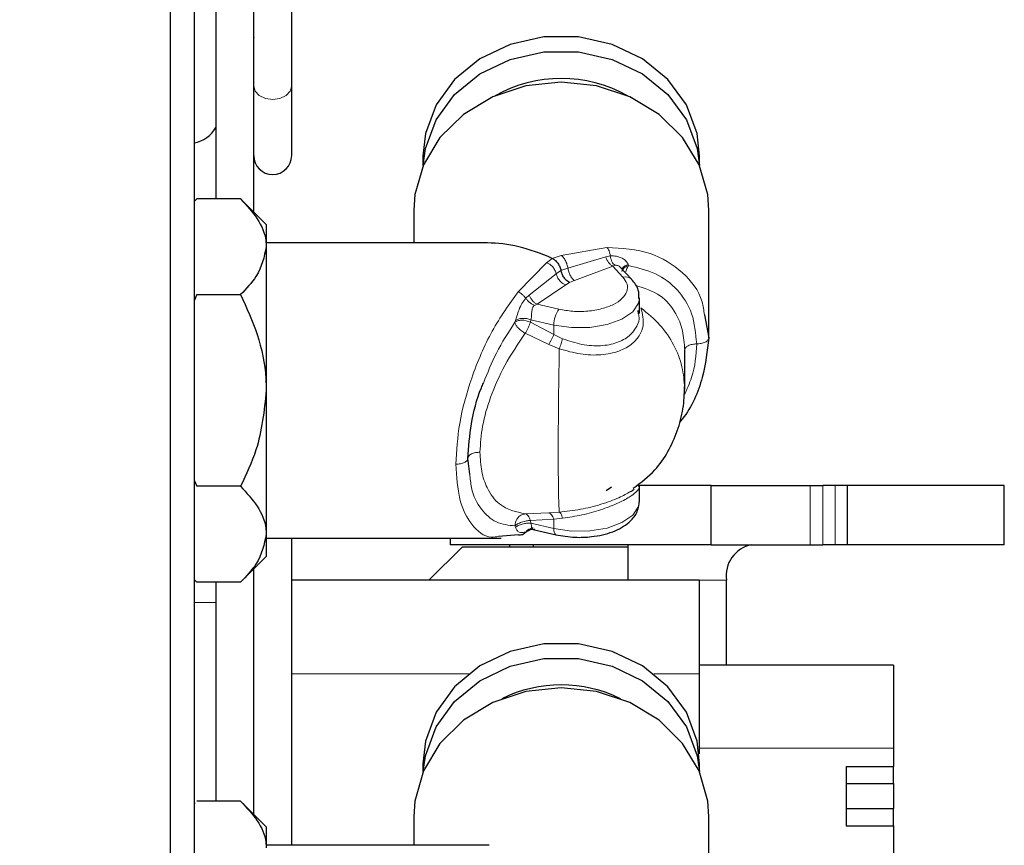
# Model space of a CAD drawing. Header units: millimetres. Extents: x 1 to 419, y 2 to 295.
# Tile 33 of 56: x 171.51 to 179.81, y 140.63 to 147.6. Entities that reach past the tile are written whole.
import ezdxf

# ---------------------------------------------------------------- set-up
doc = ezdxf.new("R2010")
doc.units = ezdxf.units.MM
doc.styles.add('SLDTEXTSTYLE0', font='TXT', dxfattribs={"width": 0.605})
doc.dimstyles.new('SLDDIMSTYLE4', dxfattribs={"dimtxt": 2.5, "dimasz": 3, "dimexe": 0, "dimexo": 0.0625, "dimtad": 1, "dimdec": 0, "dimlfac": 5, "dimrnd": 1e-09, "dimzin": 12, "dimdsep": 46, "dimtxsty": 'SLDTEXTSTYLE0', "dimsah": 1, "dimcen": 0.09, "dimadec": 0, "dimazin": 3, "dimtfac": 1, "dimtofl": 0, "dimtmove": 0, "dimatfit": 3, "dimfxl": 1, "dimfrac": 2, "dimtolj": 1, "dimtzin": 12, "dimarcsym": 0})

# ---------------------------------------------------------------- blocks, each defined once
blk = doc.blocks.new('_D_6')
at = {"color": 7, "linetype": 'Continuous', "lineweight": 18}
for p, q in [((96.8602, 149.0152), (96.8602, 109.7575)), ((179.8134, 136.2289), (179.8134, 109.7575)), ((96.8602, 110.7575), (179.8134, 110.7575))]:
    blk.add_line(p, q, dxfattribs=at)
for points in [[(96.8602, 110.7575), (99.8602, 110.2575), (99.8602, 111.2575)], [(179.8134, 110.7575), (176.8134, 111.2575), (176.8134, 110.2575)]]:
    blk.add_solid(points, dxfattribs=at)
at = {"color": 7, "linetype": 'Continuous', "lineweight": 18, "char_height": 2.5, "attachment_point": 1, "style": 'SLDTEXTSTYLE0'}
for s, insert in [('mm (16,3 in)', (132.0243, 113.9802)), ('415', (125.3576, 113.9802))]:
    blk.add_mtext(s, dxfattribs=dict(at, insert=insert))

msp = doc.modelspace()

# ---------------------------------------------------------------- linework, layer by layer
at = {"color": 7, "linetype": 'Continuous', "lineweight": 25}
for p, q in [((172.778, 133.3089), (172.778, 157.1889)), ((172.978, 157.1689), (172.978, 133.3289)), ((173.8003, 147.0379), (173.8003, 148.8843)), ((173.4797, 145.9748), (173.4797, 148.6419)), ((173.1591, 148.5344), (173.1591, 146.0855)), ((173.8003, 146.4511), (173.8003, 147.0379)), ((174.9074, 146.448), (174.9074, 146.3651)), ((177.2422, 146.3651), (177.2422, 146.448)), ((172.999, 146.0849), (172.978, 146.0639)), ((173.3691, 146.0855), (172.9996, 146.0855)), ((173.5856, 145.8689), (173.3696, 146.0849)), ((174.8302, 145.9913), (174.8302, 145.7135)), ((177.3194, 144.9129), (177.3194, 145.9913)), ((173.5856, 145.8689), (173.5856, 145.6817)), ((175.4532, 145.7135), (173.5856, 145.7135)), ((173.5856, 145.6817), (173.5856, 144.4697)), ((176.6698, 145.4061), (176.5723, 145.5106)), ((172.9996, 145.278), (172.978, 145.2258)), ((172.9996, 145.278), (173.3691, 145.278)), ((176.7352, 145.1175), (176.7352, 145.251)), ((176.7266, 145.1172), (176.7236, 145.1449)), ((177.2832, 145.108), (177.3194, 144.9129)), ((177.1162, 144.4767), (177.1162, 144.8118)), ((173.5856, 144.4697), (173.5856, 143.2569)), ((175.3033, 143.7649), (175.2874, 143.898)), ((172.978, 143.7126), (172.9996, 143.6614)), ((173.3691, 143.6614), (172.9996, 143.6614)), ((176.4981, 143.6552), (176.4546, 143.6226)), ((177.3386, 143.6689), (176.7184, 143.6689)), ((176.7352, 143.5346), (176.7352, 143.668)), ((177.3386, 143.1689), (177.3386, 143.6689)), ((177.3386, 143.6689), (178.174, 143.6689)), ((178.174, 143.6689), (178.2809, 143.6689)), ((178.3865, 143.6689), (178.2809, 143.6689)), ((178.4898, 143.6689), (178.3865, 143.6689)), ((178.4898, 143.1689), (178.4898, 143.6689)), ((179.8134, 143.6689), (178.4898, 143.6689)), ((179.8134, 143.1689), (179.8134, 143.6689)), ((173.5856, 143.2569), (173.5856, 143.0689)), ((175.7134, 143.2524), (175.5462, 143.2383)), ((175.8031, 143.2886), (175.7781, 143.2781)), ((175.8382, 143.3101), (175.8031, 143.2886)), ((175.8115, 143.3031), (176.0324, 143.2517)), ((173.5856, 143.2243), (175.5686, 143.2243)), ((173.8003, 140.6335), (173.8003, 143.2243)), ((175.1378, 143.2243), (175.1378, 143.1689)), ((177.3386, 143.1689), (175.1378, 143.1689)), ((175.8382, 143.1689), (175.8382, 143.1489)), ((176.6382, 143.1489), (176.6382, 143.1689)), ((177.3386, 143.1689), (178.174, 143.1689)), ((178.174, 143.1689), (178.2809, 143.1689)), ((178.3865, 143.1689), (178.2809, 143.1689)), ((178.4898, 143.1689), (178.3865, 143.1689)), ((179.8134, 143.1689), (178.4898, 143.1689)), ((174.9582, 142.8689), (175.2382, 143.1489)), ((176.6382, 143.1489), (175.2382, 143.1489)), ((176.6382, 142.8689), (176.6382, 143.1489)), ((173.3696, 142.8529), (173.5856, 143.0689)), ((173.4797, 140.8948), (173.4797, 142.963)), ((172.978, 142.8739), (172.999, 142.8529)), ((173.3691, 142.8523), (172.9996, 142.8523)), ((173.1591, 142.8523), (173.1591, 141.0053)), ((177.2382, 142.8689), (173.8003, 142.8689)), ((177.2382, 142.8689), (177.2382, 142.0789)), ((177.4684, 142.1539), (177.4684, 142.8689)), ((178.8782, 142.1539), (177.2382, 142.1539)), ((177.2382, 142.0789), (177.2382, 141.406)), ((178.8782, 142.1539), (178.8782, 141.4539)), ((178.8782, 141.4539), (178.8782, 141.2989)), ((174.9074, 141.3213), (174.9074, 141.2521)), ((177.2422, 141.2521), (177.2422, 141.3213)), ((178.4782, 141.2989), (178.8782, 141.2989)), ((178.4782, 141.2989), (178.4782, 140.7989)), ((178.8782, 141.1546), (178.8782, 141.2989)), ((178.4782, 141.1546), (178.8782, 141.1546)), ((178.8782, 141.1546), (178.8782, 140.9432)), ((173.3691, 141.0053), (172.9996, 141.0053)), ((172.9866, 140.9925), (172.978, 140.9839)), ((173.5856, 140.7889), (173.382, 140.9925)), ((178.4782, 140.9432), (178.8782, 140.9432)), ((178.8782, 140.7989), (178.8782, 140.9432)), ((174.8302, 140.8754), (174.8302, 140.6335)), ((177.3194, 139.8224), (177.3194, 140.8754)), ((173.5856, 140.7889), (173.5856, 140.6111)), ((178.4782, 140.7989), (178.8782, 140.7989)), ((178.8782, 140.7989), (178.8782, 140.0989)), ((175.4679, 140.6335), (173.5856, 140.6335))]:
    msp.add_line(p, q, dxfattribs=at)
at = {"color": 8, "linetype": 'Continuous', "lineweight": 18}
for p, q in [((176.0748, 145.6087), (176.46, 145.6764)), ((175.9515, 145.5471), (175.9992, 145.5828)), ((175.9992, 145.5828), (176.0748, 145.6087)), ((176.1306, 145.5022), (176.4499, 145.5976)), ((176.4499, 145.5976), (176.4887, 145.6042)), ((175.7101, 145.302), (175.9515, 145.5471)), ((176.0325, 145.4533), (176.0724, 145.4817)), ((176.0724, 145.4817), (176.1306, 145.5022)), ((176.5093, 145.5172), (176.1864, 145.3958)), ((176.5265, 145.5251), (176.5093, 145.5172)), ((176.5956, 145.4248), (176.5093, 145.5172)), ((176.6387, 145.533), (176.6418, 145.5228)), ((175.8031, 145.2745), (176.0325, 145.4533)), ((176.1136, 145.3594), (175.8704, 145.1981)), ((176.1431, 145.381), (176.1136, 145.3594)), ((176.1864, 145.3958), (176.1431, 145.381)), ((175.7747, 145.2477), (175.8031, 145.2745)), ((175.8704, 145.1981), (175.8495, 145.1869)), ((175.8704, 145.1981), (176.0555, 145.155)), ((175.8188, 145.0661), (175.814, 145.0452)), ((175.8188, 145.0661), (176.0126, 145.021)), ((175.6838, 145.0443), (175.6891, 145.0587)), ((175.814, 145.0452), (176.0126, 144.9423)), ((176.0126, 145.021), (176.0126, 144.9423)), ((175.9696, 144.8583), (175.771, 144.9521)), ((176.0126, 144.9423), (176.0866, 144.905)), ((176.0584, 144.8218), (175.9696, 144.8583)), ((178.174, 143.1689), (178.174, 143.6689)), ((178.2809, 143.1689), (178.2809, 143.6689)), ((178.3865, 143.1689), (178.3865, 143.6689)), ((175.771, 143.4284), (175.9696, 143.4379)), ((175.9696, 143.4379), (176.0584, 143.4441)), ((175.6891, 143.3158), (175.6838, 143.3271)), ((176.0126, 143.3833), (175.814, 143.3729)), ((175.814, 143.3729), (175.8188, 143.3498)), ((176.0126, 143.3046), (175.8188, 143.3498)), ((176.0866, 143.3929), (176.0126, 143.3833)), ((176.0126, 143.3833), (176.0126, 143.3046)), ((173.4782, 142.6812), (173.4782, 142.9614)), ((177.2382, 142.8689), (177.4684, 142.8689)), ((172.978, 142.6812), (173.1591, 142.6812)), ((175.2939, 142.0789), (173.8003, 142.0789)), ((177.2382, 142.0789), (176.8557, 142.0789)), ((173.4782, 140.9995), (173.4782, 142.0607)), ((178.8782, 141.4539), (177.2382, 141.4539)), ((173.4782, 140.8963), (173.4782, 140.9976))]:
    msp.add_line(p, q, dxfattribs=at)
at = {"color": 7, "linetype": 'Continuous', "lineweight": 25, "flags": 128}
for points in [[(177.2422, 146.448), (177.2216, 146.6375), (177.1311, 146.8786), (176.9743, 147.0927), (176.761, 147.2662), (176.5046, 147.3884), (176.2212, 147.4514), (175.9285, 147.4514), (175.6451, 147.3884), (175.3887, 147.2662), (175.1753, 147.0927), (175.0185, 146.8786), (174.9281, 146.6375), (174.9074, 146.448)], [(174.9087, 146.3681), (174.9281, 146.5107), (175.0185, 146.7518), (175.1753, 146.9658), (175.3887, 147.1394), (175.6451, 147.2615), (175.9285, 147.3245), (176.2212, 147.3245), (176.5046, 147.2615), (176.761, 147.1394), (176.9743, 146.9658), (177.1311, 146.7518), (177.2216, 146.5107), (177.241, 146.3681)], [(177.3194, 145.9913), (177.3104, 146.1213), (177.2386, 146.3736), (177.0991, 146.6038), (176.9002, 146.7984), (176.6532, 146.946), (176.3727, 147.0382), (176.0748, 147.0695), (175.777, 147.0382), (175.4964, 146.946), (175.2495, 146.7984), (175.0506, 146.6038), (174.9111, 146.3736), (174.8393, 146.1213), (174.8302, 145.9913)], [(177.2422, 141.3213), (177.2216, 141.5123), (177.1311, 141.7553), (176.9743, 141.9709), (176.761, 142.1458), (176.5046, 142.2689), (176.2212, 142.3324), (175.9285, 142.3324), (175.6451, 142.2689), (175.3887, 142.1458), (175.1753, 141.9709), (175.0185, 141.7553), (174.9281, 141.5123), (174.9074, 141.3213)], [(174.9094, 141.2567), (174.9281, 141.3884), (175.0185, 141.6314), (175.1753, 141.8471), (175.3887, 142.022), (175.6451, 142.145), (175.9285, 142.2086), (176.2212, 142.2086), (176.5046, 142.145), (176.761, 142.022), (176.9743, 141.8471), (177.1311, 141.6314), (177.2216, 141.3884), (177.2403, 141.2567)], [(177.3194, 140.8754), (177.3104, 141.0063), (177.2386, 141.2607), (177.0991, 141.4926), (176.9002, 141.6887), (176.6532, 141.8375), (176.3727, 141.9304), (176.0748, 141.9619), (175.777, 141.9304), (175.4964, 141.8375), (175.2495, 141.6887), (175.0506, 141.4926), (174.9111, 141.2607), (174.8393, 141.0063), (174.8302, 140.8754)]]:
    msp.add_lwpolyline(points, dxfattribs=at)
at = {"color": 8, "linetype": 'Continuous', "lineweight": 18, "flags": 128}
for points in [[(173.4797, 147.0379), (173.4919, 146.9946), (173.5267, 146.9578), (173.5787, 146.9332), (173.64, 146.9246), (173.7013, 146.9332), (173.7533, 146.9578), (173.7881, 146.9946), (173.8003, 147.0379)], [(176.0126, 145.021), (176.1609, 144.9994), (176.3155, 145.0011), (176.4618, 145.0259), (176.5865, 145.0715), (176.6778, 145.1338), (176.7275, 145.2069), (176.7352, 145.2465)], [(176.7352, 143.5346), (176.7275, 143.4905), (176.6778, 143.4174), (176.5865, 143.3552), (176.4618, 143.3095), (176.3155, 143.2847), (176.1609, 143.283), (176.0126, 143.3046)], [(176.0126, 143.3046), (176.0134, 143.2883), (176.0158, 143.2744), (176.0198, 143.2635), (176.0251, 143.2559), (176.0316, 143.2519), (176.0324, 143.2517)]]:
    msp.add_lwpolyline(points, dxfattribs=at)
at = {"color": 7, "linetype": 'Continuous', "lineweight": 25}
for centre, radius, start, end in [((176.0748, 145.9597), 1.1412, 60.6732, 119.3268), ((172.9382, 146.8051), 0.25, 279.15735, 332.10324), ((173.64, 146.4511), 0.1603, 180, 270), ((173.64, 146.4511), 0.1603, 270, 0), ((176.3722, 143.1489), 0.7351, 178.44117, 180.00011), ((177.7336, 142.9064), 0.2678, 101.42175, 188.04947), ((176.0748, 140.8476), 1.1385, 63.90258, 116.09742)]:
    msp.add_arc(centre, radius, start, end, dxfattribs=at)
at = {"color": 8, "linetype": 'Continuous', "lineweight": 18}
for centre, radius, start, end in [((176.6168, 145.3523), 0.0755, 45.50794, 106.36618), ((176.2341, 145.0239), 0.2216, 143.72253, 180.74591), ((175.7397, 144.8927), 0.1696, 64.04181, 89.7852), ((175.705, 143.3472), 0.112, 13.2868, 35.68482)]:
    msp.add_arc(centre, radius, start, end, dxfattribs=at)
at = {"color": 7, "linetype": 'Continuous', "lineweight": 25}
msp.add_ellipse((176.0748, 144.4689), major_axis=(-1.0777, 1.0777), ratio=0.577751, start_param=5.297035, end_param=5.759286, dxfattribs=at)
for points, knots in [([(173.4797, 147.4467), (173.4797, 147.4464), (173.4797, 147.446), (173.4797, 147.4454), (173.4797, 147.4449), (173.4797, 147.4445), (173.4797, 147.4438), (173.4797, 147.4434), (173.4797, 147.4429), (173.4797, 147.4425), (173.4797, 147.4423), (173.4797, 147.4425), (173.4797, 147.4429), (173.4797, 147.4431)], [0, 0, 0, 0, 0.138211, 0.197647, 0.253804, 0.309789, 0.368737, 0.505266, 0.506135, 0.627063, 0.749909, 0.873046, 1, 1, 1, 1]), ([(173.3691, 146.0855), (173.4197, 146.0302), (173.5226, 145.9177), (173.5812, 145.7783), (173.5849, 145.6987), (173.5856, 145.6817)], [0, 0, 0, 0, 0.432388, 0.879561, 1, 1, 1, 1]), ([(173.5856, 145.6817), (173.5678, 145.5966), (173.5382, 145.4558), (173.417, 145.3284), (173.3691, 145.278)], [0, 0, 0, 0, 0.604635, 1, 1, 1, 1]), ([(175.9993, 145.5829), (176.0076, 145.5782), (176.0242, 145.5688), (176.0465, 145.5433), (176.064, 145.5132), (176.0696, 145.492), (176.0724, 145.4817)], [0, 0, 0, 0, 0.254674, 0.509451, 0.761345, 1, 1, 1, 1]), ([(176.1431, 145.381), (176.1422, 145.3814), (176.1398, 145.3827), (176.1319, 145.3873), (176.1171, 145.3985), (176.0976, 145.4208), (176.0805, 145.4507), (176.075, 145.4718), (176.0724, 145.4817)], [0, 0, 0, 0, 0.02736, 0.077478, 0.250495, 0.500396, 0.76446, 1, 1, 1, 1]), ([(176.7301, 145.2444), (176.7305, 145.2689), (176.7315, 145.3293), (176.6923, 145.377), (176.6689, 145.4054)], [0, 0, 0, 0, 0.40455, 1, 1, 1, 1]), ([(173.3691, 145.278), (173.4197, 145.1673), (173.5226, 144.9422), (173.5812, 144.6631), (173.5849, 144.5036), (173.5856, 144.4697)], [0, 0, 0, 0, 0.432388, 0.879561, 1, 1, 1, 1]), ([(177.3194, 144.9129), (177.307, 144.8026), (177.2812, 144.5744), (177.1738, 144.3195), (177.0796, 144.2095), (177.0718, 144.2004)], [0, 0, 0, 0, 0.461776, 0.95555, 1, 1, 1, 1]), ([(175.2874, 143.898), (175.294, 143.993), (175.3071, 144.1837), (175.364, 144.4096), (175.4122, 144.5184), (175.418, 144.5317)], [0, 0, 0, 0, 0.465422, 0.934827, 1, 1, 1, 1]), ([(176.6822, 143.645), (176.7464, 143.6935), (176.9114, 143.818), (177.0412, 144.0677), (177.1093, 144.3149), (177.1138, 144.4392), (177.1161, 144.501)], [0, 0, 0, 0, 0.239794, 0.615559, 0.808889, 1, 1, 1, 1]), ([(173.5856, 144.4697), (173.5678, 144.2993), (173.5382, 144.0173), (173.417, 143.7623), (173.3691, 143.6614)], [0, 0, 0, 0, 0.604635, 1, 1, 1, 1]), ([(173.3691, 143.6614), (173.4197, 143.606), (173.5226, 143.4934), (173.5812, 143.3537), (173.5849, 143.2738), (173.5856, 143.2569)], [0, 0, 0, 0, 0.432388, 0.879561, 1, 1, 1, 1]), ([(176.6603, 143.6175), (176.665, 143.6198), (176.678, 143.6262), (176.6847, 143.6328), (176.689, 143.6369)], [0, 0, 0, 0, 0.36399, 1, 1, 1, 1]), ([(176.029, 143.253), (176.0821, 143.2438), (176.1797, 143.2268), (176.3505, 143.2346), (176.5129, 143.2706), (176.6414, 143.3439), (176.7211, 143.4371), (176.7303, 143.5023), (176.7352, 143.5377)], [0, 0, 0, 0, 0.171342, 0.31449, 0.515254, 0.70933, 0.842362, 1, 1, 1, 1]), ([(173.5856, 143.2569), (173.5678, 143.1715), (173.5382, 143.0304), (173.417, 142.9028), (173.3691, 142.8523)], [0, 0, 0, 0, 0.604635, 1, 1, 1, 1]), ([(175.7134, 143.2524), (175.7191, 143.252), (175.7308, 143.2512), (175.7481, 143.2555), (175.7646, 143.264), (175.7736, 143.2734), (175.7781, 143.2781)], [0, 0, 0, 0, 0.232148, 0.47942, 0.73733, 1, 1, 1, 1]), ([(175.8139, 143.3014), (175.8131, 143.3013), (175.8053, 143.3004), (175.7924, 143.2931), (175.7828, 143.283), (175.7781, 143.2781)], [0, 0, 0, 0, 0.062316, 0.537305, 1, 1, 1, 1]), ([(175.8017, 143.2973), (175.8019, 143.2976), (175.8022, 143.2983), (175.8102, 143.3005), (175.8217, 143.3002), (175.8292, 143.3)], [0, 0, 0, 0, 0.2540938, 0.5146291, 1, 1, 1, 1]), ([(173.3691, 141.0053), (173.4197, 140.9513), (173.5226, 140.8415), (173.5812, 140.7054), (173.5849, 140.6276), (173.5856, 140.6111)], [0, 0, 0, 0, 0.432388, 0.879561, 1, 1, 1, 1])]:
    msp.add_open_spline(points, degree=3, knots=knots, dxfattribs=at)
at = {"color": 8, "linetype": 'Continuous', "lineweight": 18}
for points, knots in [([(176.4887, 145.6042), (176.4876, 145.6115), (176.4855, 145.6262), (176.4789, 145.6462), (176.4704, 145.6635), (176.4634, 145.6722), (176.46, 145.6764)], [0, 0, 0, 0, 0.2565783, 0.5126012, 0.7621073, 1, 1, 1, 1]), ([(176.46, 145.6764), (176.5863, 145.6686), (176.8278, 145.6538), (177.1001, 145.4805), (177.2574, 145.29), (177.2779, 145.1453), (177.2832, 145.108)], [0, 0, 0, 0, 0.32995, 0.631055, 0.904836, 1, 1, 1, 1]), ([(176.0748, 145.6087), (176.081, 145.6034), (176.0937, 145.5924), (176.1107, 145.5655), (176.1242, 145.5341), (176.1285, 145.5127), (176.1306, 145.5022)], [0, 0, 0, 0, 0.243088, 0.5, 0.756912, 1, 1, 1, 1]), ([(176.4499, 145.5976), (176.4531, 145.5892), (176.4596, 145.572), (176.4742, 145.5488), (176.4912, 145.5293), (176.5033, 145.5212), (176.5093, 145.5172)], [0, 0, 0, 0, 0.245363, 0.5, 0.754637, 1, 1, 1, 1]), ([(176.4887, 145.6042), (176.4901, 145.5957), (176.4931, 145.5786), (176.5021, 145.556), (176.5133, 145.5373), (176.5222, 145.5291), (176.5265, 145.5251)], [0, 0, 0, 0, 0.257936, 0.51576, 0.765339, 1, 1, 1, 1]), ([(176.4887, 145.6042), (176.506, 145.6042), (176.5401, 145.6042), (176.5869, 145.5872), (176.6234, 145.5629), (176.6342, 145.5418), (176.6387, 145.533)], [0, 0, 0, 0, 0.286388, 0.565203, 0.818442, 1, 1, 1, 1]), ([(176.0325, 145.4533), (176.0295, 145.4632), (176.0232, 145.4836), (176.0036, 145.512), (175.9788, 145.535), (175.9604, 145.5432), (175.9515, 145.5471)], [0, 0, 0, 0, 0.243088, 0.5, 0.756912, 1, 1, 1, 1]), ([(176.1864, 145.3958), (176.1802, 145.4011), (176.1675, 145.4121), (176.1505, 145.439), (176.137, 145.4704), (176.1327, 145.4918), (176.1306, 145.5022)], [0, 0, 0, 0, 0.243088, 0.5, 0.756912, 1, 1, 1, 1]), ([(176.5772, 145.5052), (176.5726, 145.5094), (176.5644, 145.5167), (176.5507, 145.5234), (176.5382, 145.5264), (176.5304, 145.5255), (176.5265, 145.5251)], [0, 0, 0, 0, 0.306063, 0.534669, 0.767686, 1, 1, 1, 1]), ([(176.6418, 145.5228), (176.6313, 145.519), (176.6095, 145.511), (176.593, 145.4915), (176.5869, 145.4777), (176.5868, 145.4721), (176.5868, 145.4717)], [0, 0, 0, 0, 0.365367, 0.759169, 0.983945, 1, 1, 1, 1]), ([(176.5895, 145.4834), (176.59, 145.4891), (176.5911, 145.5028), (176.6088, 145.5211), (176.629, 145.5292), (176.6387, 145.533)], [0, 0, 0, 0, 0.271323, 0.648421, 1, 1, 1, 1]), ([(176.6198, 145.4694), (176.6215, 145.4766), (176.626, 145.4962), (176.6357, 145.5125), (176.6418, 145.5228)], [0, 0, 0, 0, 0.370841, 1, 1, 1, 1]), ([(176.6418, 145.5228), (176.7203, 145.5045), (176.8764, 145.4682), (177.061, 145.328), (177.1921, 145.1277), (177.2093, 144.9504), (177.2178, 144.8622)], [0, 0, 0, 0, 0.2541399, 0.5054517, 0.7537732, 1, 1, 1, 1]), ([(176.1136, 145.3594), (176.1046, 145.3633), (176.0862, 145.3715), (176.0614, 145.3945), (176.0418, 145.4229), (176.0356, 145.4433), (176.0325, 145.4533)], [0, 0, 0, 0, 0.243087, 0.499997, 0.75691, 1, 1, 1, 1]), ([(176.0555, 145.155), (176.0936, 145.1481), (176.1716, 145.1339), (176.2992, 145.136), (176.4187, 145.1563), (176.5189, 145.1933), (176.593, 145.2433), (176.6336, 145.303), (176.6379, 145.3668), (176.6094, 145.4057), (176.5956, 145.4248)], [0, 0, 0, 0, 0.122039, 0.25, 0.377961, 0.5, 0.622039, 0.75, 0.877961, 1, 1, 1, 1]), ([(177.1162, 144.8114), (177.1126, 144.8669), (177.1053, 144.98), (177.0382, 145.1401), (176.9144, 145.2911), (176.775, 145.3324), (176.7006, 145.3544)], [0, 0, 0, 0, 0.192743, 0.392818, 0.676095, 1, 1, 1, 1]), ([(175.1858, 143.8472), (175.1924, 143.9605), (175.2059, 144.195), (175.3163, 144.5945), (175.4864, 144.9879), (175.6351, 145.1966), (175.7101, 145.302)], [0, 0, 0, 0, 0.223295, 0.462196, 0.728543, 1, 1, 1, 1]), ([(175.6891, 145.0587), (175.6929, 145.0717), (175.702, 145.1028), (175.7183, 145.1534), (175.7414, 145.2054), (175.7635, 145.2334), (175.7747, 145.2477)], [0, 0, 0, 0, 0.181572, 0.434891, 0.713641, 1, 1, 1, 1]), ([(175.7747, 145.2477), (175.7702, 145.2535), (175.7612, 145.2649), (175.7447, 145.2801), (175.7275, 145.2929), (175.7158, 145.299), (175.7101, 145.302)], [0, 0, 0, 0, 0.262706, 0.520594, 0.767841, 1, 1, 1, 1]), ([(175.8495, 145.1869), (175.843, 145.1898), (175.8294, 145.1958), (175.8091, 145.21), (175.7898, 145.2274), (175.7797, 145.2409), (175.7747, 145.2477)], [0, 0, 0, 0, 0.234662, 0.484244, 0.742069, 1, 1, 1, 1]), ([(175.8704, 145.1981), (175.8636, 145.2017), (175.8499, 145.209), (175.8307, 145.2273), (175.8141, 145.2496), (175.8067, 145.2663), (175.8031, 145.2745)], [0, 0, 0, 0, 0.2453635, 0.5000004, 0.7546372, 1, 1, 1, 1]), ([(175.8495, 145.1869), (175.8461, 145.1838), (175.8392, 145.1774), (175.8322, 145.1646), (175.8277, 145.1487), (175.8247, 145.125), (175.8245, 145.0998), (175.8223, 145.0785), (175.8199, 145.0701), (175.8188, 145.0661)], [0, 0, 0, 0, 0.11778, 0.235883, 0.35175, 0.508153, 0.774378, 0.891546, 1, 1, 1, 1]), ([(176.7474, 145.1659), (176.7599, 145.1145), (176.7789, 145.0358), (176.7396, 144.9344), (176.6755, 144.8579), (176.5641, 144.7954), (176.4115, 144.7646), (176.2343, 144.7703), (176.1176, 144.8045), (176.0584, 144.8218)], [0, 0, 0, 0, 0.190024, 0.290979, 0.41081, 0.550205, 0.69678, 0.846399, 1, 1, 1, 1]), ([(176.7474, 145.1659), (176.8034, 145.1199), (176.9145, 145.0287), (177.0291, 144.857), (177.1021, 144.6752), (177.1111, 144.5494), (177.1154, 144.4883)], [0, 0, 0, 0, 0.259505, 0.514119, 0.763849, 1, 1, 1, 1]), ([(175.8188, 145.0661), (175.8073, 145.0697), (175.7836, 145.0771), (175.7452, 145.0786), (175.7109, 145.0728), (175.6962, 145.0633), (175.6891, 145.0587)], [0, 0, 0, 0, 0.243044, 0.502481, 0.760546, 1, 1, 1, 1]), ([(176.0866, 144.905), (176.1406, 144.8869), (176.2469, 144.8514), (176.4082, 144.8412), (176.5476, 144.867), (176.6471, 144.9221), (176.7055, 144.9939), (176.7372, 145.058), (176.7293, 145.1023), (176.7266, 145.1172)], [0, 0, 0, 0, 0.178254, 0.350964, 0.517263, 0.679267, 0.801607, 0.933527, 1, 1, 1, 1]), ([(175.418, 144.5317), (175.4526, 144.6177), (175.5276, 144.8045), (175.6291, 144.9603), (175.6838, 145.0443)], [0, 0, 0, 0, 0.4604, 1, 1, 1, 1]), ([(175.7404, 145.0623), (175.7282, 145.0614), (175.7048, 145.0595), (175.6907, 145.0492), (175.6838, 145.0443)], [0, 0, 0, 0, 0.518728, 1, 1, 1, 1]), ([(175.6838, 145.0443), (175.6852, 145.0377), (175.6873, 145.0276), (175.6984, 145.0112), (175.7094, 144.998), (175.7232, 144.9848), (175.7432, 144.9684), (175.7602, 144.9584), (175.771, 144.9521)], [0, 0, 0, 0, 0.239779, 0.368139, 0.500002, 0.623228, 0.760221, 1, 1, 1, 1]), ([(175.771, 144.9521), (175.7757, 144.96), (175.7845, 144.9746), (175.7966, 144.9994), (175.8068, 145.0234), (175.8116, 145.0381), (175.814, 145.0452)], [0, 0, 0, 0, 0.268832, 0.499989, 0.756584, 1, 1, 1, 1]), ([(175.771, 144.9521), (175.7111, 144.8641), (175.599, 144.6996), (175.4776, 144.4265), (175.4029, 144.1715), (175.3936, 144.0216), (175.389, 143.9487)], [0, 0, 0, 0, 0.298763, 0.558686, 0.785465, 1, 1, 1, 1]), ([(175.9696, 144.8583), (175.9737, 144.865), (175.9821, 144.8785), (175.994, 144.9007), (176.0047, 144.9227), (176.01, 144.9358), (176.0126, 144.9423)], [0, 0, 0, 0, 0.244219, 0.497272, 0.751751, 1, 1, 1, 1]), ([(176.0584, 144.8218), (176.0611, 144.8286), (176.0665, 144.8425), (176.0742, 144.8644), (176.0812, 144.8859), (176.0848, 144.8987), (176.0866, 144.905)], [0, 0, 0, 0, 0.248444, 0.502217, 0.754838, 1, 1, 1, 1]), ([(177.3194, 144.9129), (177.3181, 144.9065), (177.316, 144.8967), (177.3032, 144.8848), (177.2901, 144.8767), (177.2738, 144.8702), (177.2502, 144.8639), (177.2306, 144.8629), (177.2178, 144.8622)], [0, 0, 0, 0, 0.240466, 0.369665, 0.501406, 0.632942, 0.76155, 1, 1, 1, 1]), ([(176.0584, 144.8218), (176.057, 144.744), (176.0543, 144.5918), (176.0516, 144.3578), (176.0498, 144.1411), (176.0492, 143.9452), (176.0498, 143.7708), (176.0516, 143.6218), (176.0543, 143.5025), (176.057, 143.4639), (176.0584, 143.4441)], [0, 0, 0, 0, 0.133844, 0.261794, 0.383849, 0.500008, 0.616084, 0.738108, 0.86608, 1, 1, 1, 1]), ([(177.2178, 144.8622), (177.212, 144.7677), (177.203, 144.6228), (177.1344, 144.4787), (177.1105, 144.4287)], [0, 0, 0, 0, 0.652586, 1, 1, 1, 1]), ([(177.1162, 144.8114), (177.1176, 144.8178), (177.1197, 144.8276), (177.1324, 144.8394), (177.1455, 144.8476), (177.1617, 144.8541), (177.1854, 144.8605), (177.2051, 144.8615), (177.2178, 144.8622)], [0, 0, 0, 0, 0.239457, 0.368361, 0.5, 0.631639, 0.760543, 1, 1, 1, 1]), ([(175.389, 143.9487), (175.3763, 143.9481), (175.3566, 143.947), (175.3329, 143.9407), (175.3167, 143.9341), (175.3036, 143.926), (175.2909, 143.9142), (175.2888, 143.9044), (175.2874, 143.898)], [0, 0, 0, 0, 0.239457, 0.368361, 0.5, 0.631639, 0.760543, 1, 1, 1, 1]), ([(175.389, 143.9487), (175.392, 143.8934), (175.3981, 143.7808), (175.4518, 143.6266), (175.5654, 143.4743), (175.6938, 143.4456), (175.771, 143.4284)], [0, 0, 0, 0, 0.175001, 0.356699, 0.612958, 1, 1, 1, 1]), ([(175.1858, 143.8472), (175.1987, 143.8479), (175.2184, 143.849), (175.2421, 143.8553), (175.2584, 143.8619), (175.2714, 143.87), (175.284, 143.8818), (175.2861, 143.8916), (175.2874, 143.898)], [0, 0, 0, 0, 0.24047, 0.369671, 0.501412, 0.632947, 0.761554, 1, 1, 1, 1]), ([(175.5462, 143.2383), (175.5261, 143.2354), (175.436, 143.2226), (175.3173, 143.3237), (175.2061, 143.5304), (175.1925, 143.7427), (175.1858, 143.8472)], [0, 0, 0, 0, 0.093215, 0.418193, 0.713536, 1, 1, 1, 1]), ([(175.6838, 143.3271), (175.6296, 143.333), (175.5218, 143.3449), (175.3965, 143.4582), (175.3174, 143.6002), (175.3067, 143.7256), (175.3033, 143.7649)], [0, 0, 0, 0, 0.292998, 0.582735, 0.869024, 1, 1, 1, 1]), ([(176.728, 143.6629), (176.7297, 143.659), (176.7363, 143.6441), (176.7052, 143.6115), (176.6472, 143.5663), (176.5476, 143.5143), (176.4082, 143.4615), (176.2469, 143.4161), (176.1406, 143.4007), (176.0866, 143.3929)], [0, 0, 0, 0, 0.048764, 0.183179, 0.307848, 0.472915, 0.642378, 0.818363, 1, 1, 1, 1]), ([(176.0584, 143.4441), (176.1176, 143.4503), (176.2345, 143.4626), (176.4108, 143.5073), (176.5607, 143.5607), (176.6291, 143.5997), (176.6603, 143.6175)], [0, 0, 0, 0, 0.2681986, 0.529439, 0.7853666, 1, 1, 1, 1]), ([(175.771, 143.4284), (175.7609, 143.427), (175.7451, 143.4248), (175.7246, 143.4126), (175.7106, 143.3996), (175.6987, 143.383), (175.6875, 143.3597), (175.6852, 143.3397), (175.6838, 143.3271)], [0, 0, 0, 0, 0.224533, 0.352377, 0.500085, 0.618949, 0.760258, 1, 1, 1, 1]), ([(175.771, 143.4284), (175.7754, 143.4275), (175.7842, 143.4256), (175.792, 143.4168), (175.7959, 143.4125)], [0, 0, 0, 0, 0.500012, 1, 1, 1, 1]), ([(176.0126, 143.3833), (176.01, 143.3904), (176.0047, 143.4046), (175.994, 143.4212), (175.9821, 143.4332), (175.9737, 143.4364), (175.9696, 143.4379)], [0, 0, 0, 0, 0.248249, 0.502728, 0.755781, 1, 1, 1, 1]), ([(176.0866, 143.3929), (176.0848, 143.3993), (176.0812, 143.4121), (176.0742, 143.4273), (176.0665, 143.4389), (176.0611, 143.4424), (176.0584, 143.4441)], [0, 0, 0, 0, 0.245162, 0.497783, 0.751556, 1, 1, 1, 1]), ([(175.6838, 143.3271), (175.6907, 143.3327), (175.7049, 143.3444), (175.7347, 143.3576), (175.7611, 143.3654), (175.7865, 143.3711), (175.8033, 143.3722), (175.814, 143.3729)], [0, 0, 0, 0, 0.240289, 0.4992786, 0.6471087, 0.7755711, 1, 1, 1, 1]), ([(175.6891, 143.3158), (175.6962, 143.3209), (175.7109, 143.3317), (175.7452, 143.3438), (175.7836, 143.3509), (175.8073, 143.3501), (175.8188, 143.3498)], [0, 0, 0, 0, 0.2394545, 0.4975187, 0.756956, 1, 1, 1, 1]), ([(175.8188, 143.3498), (175.8199, 143.3453), (175.8223, 143.3361), (175.8246, 143.3189), (175.8247, 143.3062), (175.8281, 143.2997), (175.8331, 143.2977), (175.8407, 143.2978), (175.8481, 143.2994), (175.8518, 143.3002)], [0, 0, 0, 0, 0.108495, 0.226188, 0.493986, 0.647064, 0.763606, 0.881004, 1, 1, 1, 1]), ([(175.7781, 143.2781), (175.7664, 143.2747), (175.7434, 143.2679), (175.7192, 143.2723), (175.7024, 143.2862), (175.693, 143.3071), (175.6891, 143.3158)], [0, 0, 0, 0, 0.285005, 0.562668, 0.818061, 1, 1, 1, 1])]:
    msp.add_open_spline(points, degree=3, knots=knots, dxfattribs=at)

# ---------------------------------------------------------------- dimensions: what is measured, and where the dimension line sits
at = {"color": 7, "linetype": 'Continuous', "lineweight": 18}
dim = msp.add_linear_dim(base=(179.8134, 110.7575), p1=(96.8602, 150.0152), p2=(179.8134, 137.2289), text='<> mm (16,3 in)', dimstyle='SLDDIMSTYLE4', dxfattribs=at)
dim.commit()
dim.dimension.update_dxf_attribs({"geometry": '_D_6', "text_midpoint": (138.3368, 110.7575), "dimtype": 160})

doc.saveas('drawing.dxf')
